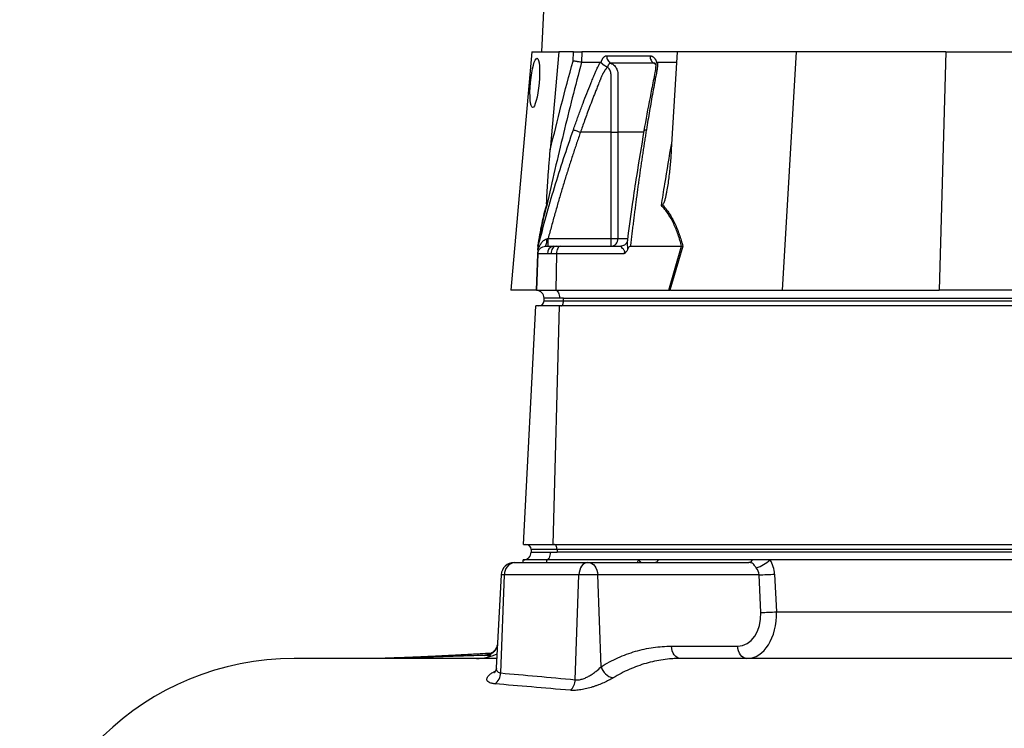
# Model space of a CAD drawing. Header units: millimetres. Extents: x 10 to 1900, y 11 to 2071.
# Tile 3 of 19: x 15 to 395, y 484 to 758. Entities that reach past the tile are written whole.
import ezdxf

# ---------------------------------------------------------------- set-up
doc = ezdxf.new("R2010")
doc.units = ezdxf.units.MM

msp = doc.modelspace()

# ---------------------------------------------------------------- linework, layer by layer
at = {"color": 7, "linetype": 'Continuous', "lineweight": 25}
for p, q in [((257.12, 1587.38), (216.62, 745.38)), ((212.89, 745.38), (204.84, 653.38)), ((212.89, 745.38), (223.35, 745.38)), ((223.35, 745.38), (220.04, 707.59)), ((228.95, 745.38), (223.35, 745.38)), ((228.83, 741.83), (228.95, 745.38)), ((232.27, 745.38), (232.14, 741.38)), ((268.95, 745.38), (232.27, 745.38)), ((268.95, 745.38), (266.72, 707.59)), ((314.89, 745.38), (268.95, 745.38)), ((314.89, 745.38), (309.47, 653.38)), ((372.63, 745.38), (314.89, 745.38)), ((372.63, 745.38), (370, 653.38)), ((372.63, 745.38), (429.03, 745.38)), ((239.62, 741.24), (239.66, 741.38)), ((261.08, 741.38), (261.12, 741.24)), ((261.42, 741.38), (268.71, 741.38)), ((243.48, 714.38), (231.68, 714.38)), ((243.48, 673.38), (243.48, 714.38)), ((246.16, 714.38), (246.16, 673.38)), ((219.22, 673.38), (243.48, 673.38)), ((243.48, 670.38), (243.48, 673.38)), ((243.48, 673.38), (246.16, 673.38)), ((215.33, 670.38), (215.49, 670.94)), ((215.42, 670.69), (215.34, 670.36)), ((218.23, 670.38), (221.2, 670.38)), ((221.2, 670.38), (222.25, 670.38)), ((222.25, 670.38), (223.93, 670.38)), ((223.93, 670.38), (247.25, 670.38)), ((250.94, 670.38), (270.67, 670.38)), ((265.75, 653.38), (270.68, 670.38)), ((271.16, 670.4), (266.22, 653.38)), ((215.23, 667.48), (214.74, 653.38)), ((218.98, 667.48), (215.23, 667.48)), ((220.32, 667.48), (218.98, 667.48)), ((222.43, 667.48), (220.32, 667.48)), ((222.43, 667.48), (222.18, 653.38)), ((248.47, 667.48), (222.43, 667.48)), ((214.63, 653.38), (204.84, 653.38)), ((214.74, 653.38), (222.18, 653.38)), ((222.18, 653.38), (265.75, 653.38)), ((266.46, 653.38), (309.47, 653.38)), ((309.47, 653.38), (370, 653.38)), ((422.8, 653.38), (370, 653.38)), ((223.63, 650.38), (217.63, 650.38)), ((217.63, 649.38), (217.63, 650.38)), ((225.13, 650.38), (223.63, 650.38)), ((225.13, 650.38), (467.13, 650.38)), ((225.13, 649.38), (225.13, 650.38)), ((209.65, 555.38), (214.47, 647.38)), ((223.55, 647.38), (214.47, 647.38)), ((217.63, 649.38), (225.13, 649.38)), ((221.14, 555.38), (223.55, 647.38)), ((465.55, 647.38), (223.55, 647.38)), ((225.13, 649.38), (467.13, 649.38)), ((209.65, 555.38), (221.14, 555.38)), ((221.14, 555.38), (463.14, 555.38)), ((222.63, 553.38), (212.63, 553.38)), ((212.63, 553.38), (212.63, 552.38)), ((212.63, 552.38), (220.13, 552.38)), ((220.13, 552.38), (222.63, 552.38)), ((464.63, 553.38), (222.63, 553.38)), ((222.63, 553.38), (222.63, 552.38)), ((464.63, 552.38), (222.63, 552.38)), ((206.07, 548.38), (206.13, 548.38)), ((206.13, 548.38), (234.44, 548.38)), ((209.63, 548.38), (209.63, 549.38)), ((218.63, 549.38), (209.63, 549.38)), ((254.14, 549.38), (218.63, 549.38)), ((234.44, 548.38), (234.79, 548.38)), ((234.79, 548.38), (296.6, 548.38)), ((261.78, 549.38), (254.14, 549.38)), ((298.1, 549.38), (261.78, 549.38)), ((304.81, 549.38), (298.1, 549.38)), ((465.63, 549.38), (304.81, 549.38)), ((201.08, 543.64), (199.19, 507.71)), ((200.93, 505.79), (202.41, 543.64)), ((231.11, 543.64), (202.41, 543.64)), ((229.7, 503.18), (231.11, 543.64)), ((238.32, 543.64), (231.11, 543.64)), ((239.63, 508.22), (238.32, 543.64)), ((300.56, 543.64), (238.32, 543.64)), ((301.24, 529.12), (300.56, 543.64)), ((306.59, 543.9), (307.27, 529.38)), ((307.27, 529.38), (441.03, 529.38)), ((266.79, 516.12), (292.34, 516.12))]:
    msp.add_line(p, q, dxfattribs=at)
at = {"color": 1, "linetype": 'Continuous', "lineweight": 25}
for p, q in [((246.16, 673.38), (249.73, 673.38)), ((214.69, 653.38), (215.17, 667.33)), ((218.63, 549.38), (218.63, 548.38)), ((202.41, 543.64), (201.08, 543.64))]:
    msp.add_line(p, q, dxfattribs=at)
at = {"color": 7, "linetype": 'Continuous', "lineweight": 25, "flags": 128}
for points in [[(222.25, 670.38), (221.88, 670.32), (221.53, 670.16), (221.2, 669.9), (220.91, 669.54), (220.67, 669.1), (220.48, 668.6), (220.36, 668.05), (220.32, 667.48)], [(223.93, 670.38), (223.64, 670.32), (223.37, 670.16), (223.11, 669.9), (222.89, 669.54), (222.7, 669.1), (222.56, 668.6), (222.47, 668.05), (222.43, 667.48)], [(222.18, 653.38), (222.47, 653.3), (222.74, 653.12), (222.99, 652.84), (223.21, 652.46), (223.39, 652.01), (223.52, 651.5), (223.6, 650.95), (223.63, 650.38)], [(224.13, 647.38), (224.33, 647.42), (224.51, 647.53), (224.69, 647.72), (224.84, 647.97), (224.96, 648.27), (225.06, 648.61), (225.11, 648.99), (225.13, 649.38)], [(222.63, 553.38), (222.61, 553.77), (222.56, 554.15), (222.46, 554.49), (222.34, 554.79), (222.19, 555.04), (222.01, 555.23), (221.83, 555.34), (221.63, 555.38)], [(218.63, 549.38), (218.92, 549.44), (219.21, 549.61), (219.46, 549.89), (219.69, 550.26), (219.88, 550.71), (220.02, 551.23), (220.1, 551.79), (220.13, 552.38)], [(234.44, 548.38), (233.81, 548.29), (233.2, 548.02), (232.64, 547.59), (232.14, 547.01), (231.73, 546.29), (231.41, 545.47), (231.2, 544.58), (231.11, 543.64)], [(234.79, 548.38), (235.46, 548.29), (236.1, 548.02), (236.69, 547.59), (237.22, 547.01), (237.66, 546.29), (238, 545.47), (238.22, 544.58), (238.32, 543.64)], [(270.32, 511.38), (269.65, 511.47), (269.01, 511.74), (268.41, 512.17), (267.88, 512.75), (267.44, 513.47), (267.11, 514.29), (266.88, 515.18), (266.79, 516.12)], [(295.87, 511.38), (295.2, 511.47), (294.56, 511.74), (293.96, 512.17), (293.43, 512.75), (292.99, 513.47), (292.66, 514.29), (292.44, 515.18), (292.34, 516.12)]]:
    msp.add_lwpolyline(points, dxfattribs=at)
at = {"color": 1, "linetype": 'Continuous', "lineweight": 25, "flags": 128}
msp.add_lwpolyline([(255.12, 548.38), (254.84, 548.7), (254.14, 549.38)], dxfattribs=at)
at = {"color": 7, "linetype": 'Continuous', "lineweight": 25}
for centre, radius, start, end in [((213.73, 672.58), 5, 333.9401, 7.8241), ((243.31, 673.23), 2.86, 273.3139, 2.9688), ((221.64, 667.75), 2.67, 99.4576, 185.6665), ((214.63, 650.38), 3, 88.9569, 90), ((214.63, 650.38), 3, 0, 88), ((215.63, 649.38), 2, 270, 0), ((210.63, 553.38), 2, 0, 90), ((209.63, 552.38), 3, 270, 0), ((206.07, 543.38), 5, 90, 177), ((206.83, 544), 4.43, 99.0054, 184.7038), ((260.1, 550.28), 1.91, 275.5408, 331.8393), ((296.42, 550.28), 1.91, 275.5408, 331.8393), ((295.89, 559), 13.12, 285.907, 312.8536), ((296.74, 701.4), 157.8, 271.3887, 273.5805), ((297.42, 686.87), 157.8, 271.3887, 273.5805), ((191.63, 529.38), 18, 270, 296.045), ((121.29, 405.38), 106, 90, 178.1167), ((195.44, 506.01), 5.5, 306.2912, 357.7095), ((245.55, 509.91), 6.15, 195.9306, 257.8764), ((223.76, 503.46), 5.94, 312.9915, 357.3017)]:
    msp.add_arc(centre, radius, start, end, dxfattribs=at)
msp.add_ellipse((214.06, 733.38), major_axis=(0.86, 9.5), ratio=0.172936, dxfattribs=at)
for centre, major_axis, ratio, start_param, end_param in [((265.13, 650.38), (13.24, 0.32), 0.225259, 1.464851, 1.483057), ((297.64, 543.38), (0, 10), 0.896575, 4.764749, 5.35589), ((295.14, 543.38), (5.43, 0), 0.920773, 0.05236, 0.643501), ((291.73, 529.12), (-1.31, 12.97), 0.728603, 3.068356, 4.639152), ((295.26, 529.38), (-1.1, 17.99), 0.66621, 3.100898, 4.671694)]:
    msp.add_ellipse(centre, major_axis=major_axis, ratio=ratio, start_param=start_param, end_param=end_param, dxfattribs=at)
at = {"color": 1, "linetype": 'Continuous', "lineweight": 25}
msp.add_ellipse((261.32, 543.38), major_axis=(0, 10), ratio=0.896575, start_param=0.927295, end_param=1.047198, dxfattribs=at)
at = {"color": 7, "linetype": 'Continuous', "lineweight": 25}
for points, knots in [([(228.95, 745.38), (229.29, 745.38), (229.64, 745.38), (230.32, 745.38), (230.65, 745.38), (231.1, 745.38), (231.24, 745.38), (231.51, 745.38), (231.63, 745.38), (231.97, 745.38), (232.15, 745.38), (232.27, 745.38)], [0, 0, 0, 0, 0.25, 0.25, 0.5, 0.5, 0.625, 0.625, 0.75, 0.75, 1, 1, 1, 1]), ([(232.14, 741.38), (229.68, 732.23), (227.34, 723.05), (222.87, 704.63), (220.74, 695.4), (218.7, 686.14)], [0, 0, 0, 0, 0.5, 0.5, 1, 1, 1, 1]), ([(232.14, 741.38), (232.01, 741.39), (231.83, 741.41), (231.38, 741.46), (231.11, 741.5), (230.66, 741.56), (230.51, 741.58), (230.18, 741.63), (230.02, 741.65), (229.68, 741.7), (229.51, 741.73), (229.17, 741.78), (228.99, 741.8), (228.83, 741.83)], [0, 0, 0, 0, 0.25, 0.25, 0.5, 0.5, 0.625, 0.625, 0.75, 0.75, 0.875, 0.875, 1, 1, 1, 1]), ([(228.93, 715.34), (229.17, 716.03), (229.66, 717.4), (230.4, 719.45), (231.15, 721.49), (231.9, 723.51), (232.9, 726.13), (234.14, 729.33), (235.4, 732.48), (236.42, 735), (237.04, 736.49), (237.49, 737.54), (237.75, 738.15), (237.98, 738.66), (238.21, 739.17), (238.47, 739.69), (238.77, 740.26), (239.08, 740.83), (239.3, 741.2), (239.41, 741.38)], [0, 0, 0, 0, 0.077777, 0.1552, 0.232272, 0.308995, 0.385372, 0.530526, 0.674474, 0.747423, 0.819615, 0.846383, 0.869761, 0.889755, 0.906383, 0.929523, 0.9528, 0.976272, 1, 1, 1, 1]), ([(239.4, 741.38), (239.42, 741.38), (239.45, 741.38), (239.5, 741.36), (239.54, 741.33), (239.58, 741.3), (239.61, 741.26), (239.62, 741.24)], [0, 0, 0, 0, 0.212576, 0.416535, 0.614103, 0.807726, 1, 1, 1, 1]), ([(239.62, 741.24), (239.64, 741.22), (239.68, 741.16), (239.75, 741.07), (239.83, 740.98), (239.91, 740.9), (239.99, 740.81), (240.08, 740.73), (240.17, 740.65), (240.27, 740.58), (240.41, 740.46), (240.62, 740.31), (240.89, 740.15), (241.14, 740), (241.38, 739.88), (241.58, 739.78), (241.75, 739.69), (241.9, 739.62), (242.01, 739.55), (242.06, 739.5), (242.09, 739.48)], [0, 0, 0, 0, 0.048652, 0.096489, 0.14339, 0.189242, 0.233941, 0.277392, 0.319512, 0.360225, 0.399465, 0.506174, 0.603082, 0.689684, 0.765815, 0.831582, 0.887296, 0.933441, 0.970686, 1, 1, 1, 1]), ([(239.66, 741.38), (239.69, 741.45), (239.73, 741.58), (239.8, 741.77), (239.87, 741.96), (239.94, 742.13), (240.02, 742.3), (240.1, 742.46), (240.19, 742.62), (240.27, 742.76), (240.36, 742.9), (240.45, 743.03), (240.55, 743.15), (240.65, 743.26), (240.78, 743.4), (240.95, 743.55), (241.15, 743.68), (241.36, 743.78), (241.57, 743.84), (241.71, 743.85), (241.78, 743.85)], [0, 0, 0, 0, 0.044249, 0.088103, 0.131644, 0.174955, 0.21812, 0.261226, 0.304357, 0.347601, 0.391041, 0.434763, 0.478847, 0.523375, 0.568424, 0.654803, 0.740537, 0.826241, 0.912528, 1, 1, 1, 1]), ([(241.78, 743.85), (241.77, 743.57), (241.8, 743.27), (241.94, 742.69), (242.05, 742.4), (242.35, 741.88), (242.53, 741.64), (242.95, 741.26), (243.18, 741.1), (243.41, 740.99)], [0, 0, 0, 0, 0.25, 0.25, 0.5, 0.5, 0.75, 0.75, 1, 1, 1, 1]), ([(243.41, 740.99), (243.38, 740.99), (243.32, 740.99), (243.24, 740.98), (243.16, 740.96), (243.07, 740.93), (242.99, 740.89), (242.91, 740.84), (242.84, 740.78), (242.72, 740.68), (242.58, 740.51), (242.42, 740.28), (242.3, 740.04), (242.21, 739.82), (242.15, 739.64), (242.12, 739.52), (242.11, 739.47)], [0, 0, 0, 0, 0.0533129, 0.1065952, 0.159871, 0.2131654, 0.2665038, 0.3199117, 0.373414, 0.4270348, 0.564482, 0.685233, 0.7892615, 0.8764638, 0.9467244, 1, 1, 1, 1]), ([(260.02, 740.99), (259.31, 740.99), (257.8, 740.99), (255.66, 740.99), (253.46, 740.99), (252, 740.99), (250.5, 740.99), (249.09, 740.99), (247.07, 740.99), (245.22, 740.99), (243.98, 740.99), (243.41, 740.99)], [0.7589111, 0.7589111, 0.7589111, 0.7589111, 0.7820302, 0.8131687, 0.8443073, 0.8754458, 0.8754458, 0.9065844, 0.9377229, 0.9688615, 0.9919807, 0.9919807, 0.9919807, 0.9919807]), ([(243.41, 740.99), (243.66, 740.88), (243.9, 740.74), (244.35, 740.42), (244.56, 740.24), (244.95, 739.85), (245.13, 739.63), (245.45, 739.17), (245.59, 738.92), (245.82, 738.41), (245.92, 738.13), (246.06, 737.58), (246.11, 737.3), (246.15, 736.87), (246.16, 736.72), (246.16, 736.43), (246.16, 736.29), (246.16, 735.85), (246.16, 733.24), (246.16, 730.63), (246.16, 723.67), (246.16, 719.02), (246.16, 714.38)], [0, 0, 0, 0, 0.03125, 0.03125, 0.0625, 0.0625, 0.09375, 0.09375, 0.125, 0.125, 0.15625, 0.15625, 0.1875, 0.1875, 0.203125, 0.203125, 0.21875, 0.21875, 0.25, 0.5, 0.5, 1, 1, 1, 1]), ([(261.42, 741.38), (261.42, 741.28), (261.42, 741.07), (261.42, 740.75), (261.41, 740.44), (261.39, 740.12), (261.37, 739.8), (261.34, 739.48), (261.3, 739.15), (261.26, 738.83), (261.2, 738.4), (261.1, 737.82), (260.93, 736.96), (260.73, 735.91), (260.5, 734.7), (260.12, 732.68), (259.6, 729.86), (258.95, 726.26), (258.33, 722.64), (257.71, 719.01), (257.31, 716.57), (257.11, 715.34)], [0, 0, 0, 0, 0.013423, 0.026738, 0.039956, 0.053088, 0.066144, 0.079134, 0.09207, 0.104963, 0.117824, 0.141662, 0.172831, 0.217057, 0.263491, 0.312127, 0.449156, 0.58733, 0.723761, 0.861313, 1, 1, 1, 1]), ([(258.51, 743.85), (258.5, 743.57), (258.53, 743.27), (258.66, 742.69), (258.76, 742.4), (259.04, 741.88), (259.21, 741.64), (259.59, 741.26), (259.81, 741.1), (260.02, 740.99)], [0, 0, 0, 0, 0.25, 0.25, 0.5, 0.5, 0.75, 0.75, 1, 1, 1, 1]), ([(258.51, 743.85), (258.56, 743.85), (258.65, 743.85), (258.78, 743.83), (258.91, 743.81), (259.04, 743.78), (259.17, 743.73), (259.3, 743.68), (259.42, 743.61), (259.55, 743.54), (259.67, 743.46), (259.83, 743.34), (260.02, 743.17), (260.23, 742.94), (260.43, 742.68), (260.61, 742.4), (260.78, 742.09), (260.94, 741.75), (261.03, 741.5), (261.08, 741.38)], [0, 0, 0, 0, 0.043919, 0.087472, 0.13073, 0.173768, 0.216664, 0.259492, 0.30233, 0.345255, 0.388344, 0.431671, 0.51489, 0.596546, 0.677156, 0.757259, 0.837405, 0.91814, 1, 1, 1, 1]), ([(260.44, 740.88), (260.43, 740.88), (260.41, 740.9), (260.56, 740.65), (260.66, 740.44), (260.7, 740.32), (260.7, 740.31)], [0, 0, 0, 0, 0.329075, 0.738522, 0.993128, 1, 1, 1, 1]), ([(260.74, 740.37), (260.74, 740.5), (260.74, 740.79), (260.99, 741.08), (261.12, 741.24)], [0, 0, 0, 0, 0.4474638, 1, 1, 1, 1]), ([(261.12, 741.24), (261.14, 741.26), (261.17, 741.29), (261.22, 741.32), (261.26, 741.35), (261.32, 741.37), (261.37, 741.38), (261.41, 741.38), (261.42, 741.38)], [0, 0, 0, 0, 0.160202, 0.321039, 0.484027, 0.650625, 0.822199, 1, 1, 1, 1]), ([(241.98, 739.35), (241.92, 739.28), (241.8, 739.14), (241.62, 738.93), (241.45, 738.71), (241.29, 738.49), (241.13, 738.27), (240.98, 738.05), (240.84, 737.83), (240.7, 737.61), (240.57, 737.4), (240.45, 737.19), (240.33, 736.98), (240.22, 736.77), (240.1, 736.53), (239.96, 736.24), (239.81, 735.9), (239.67, 735.57), (239.53, 735.24), (239.44, 734.96), (239.34, 734.72), (239.25, 734.48), (239.12, 734.17), (238.96, 733.79), (238.62, 732.95), (238.13, 731.71), (237.5, 730.11), (236.9, 728.57), (236.13, 726.58), (235.22, 724.19), (234.2, 721.46), (233.28, 718.92), (232.45, 716.58), (231.93, 715.09), (231.68, 714.38)], [0, 0, 0, 0, 0.0106625, 0.0211978, 0.0315941, 0.0418388, 0.0519189, 0.0618212, 0.0715325, 0.0810398, 0.0903303, 0.0993919, 0.108213, 0.1167826, 0.1250909, 0.1387186, 0.1522049, 0.1655575, 0.1787861, 0.1918997, 0.1981672, 0.2074772, 0.219813, 0.2351506, 0.2534596, 0.3194178, 0.3828642, 0.4438115, 0.5022754, 0.6182718, 0.7260111, 0.8254931, 0.9167817, 1, 1, 1, 1]), ([(243.48, 714.38), (243.48, 718.61), (243.48, 722.84), (243.47, 729.19), (243.47, 731.84), (243.47, 734.75), (243.47, 735.67), (243.47, 736.07), (243.47, 736.34), (243.47, 736.47), (243.47, 736.86), (243.44, 737.13), (243.32, 737.64), (243.24, 737.89), (243.02, 738.36), (242.89, 738.58), (242.64, 738.88), (242.55, 738.98), (242.36, 739.15), (242.25, 739.22), (242.14, 739.28)], [0, 0, 0, 0, 0.5, 0.5, 0.75, 0.8125, 0.84375, 0.859375, 0.859375, 0.875, 0.875, 0.90625, 0.90625, 0.9375, 0.9375, 0.96875, 0.96875, 0.984375, 0.984375, 1, 1, 1, 1]), ([(260.71, 740.64), (260.71, 740.12), (260.71, 739.14), (260.36, 736.95), (259.76, 734.2), (259.13, 730.97), (257.88, 724.58), (256.92, 719.2), (256.15, 714.89)], [0, 0, 0, 0, 0.070619, 0.136083, 0.264009, 0.386701, 0.509381, 1, 1, 1, 1]), ([(231.68, 714.38), (231.43, 713.67), (230.94, 712.24), (230.2, 710.09), (229.48, 707.93), (228.75, 705.75), (228.04, 703.54), (227.33, 701.33), (226.62, 699.09), (225.92, 696.84), (225.22, 694.57), (224.54, 692.28), (223.85, 689.98), (223.17, 687.66), (222.5, 685.32), (221.83, 682.97), (221.17, 680.59), (220.51, 678.21), (219.86, 675.8), (219.43, 674.19), (219.22, 673.38)], [0, 0, 0, 0, 0.052635, 0.105608, 0.158921, 0.212573, 0.266566, 0.320902, 0.37558, 0.430604, 0.485973, 0.541688, 0.597751, 0.654162, 0.710923, 0.768034, 0.825496, 0.883311, 0.941478, 1, 1, 1, 1]), ([(228.93, 715.34), (229, 715.32), (229.11, 715.27), (229.45, 715.16), (229.67, 715.08), (230.19, 714.9), (230.48, 714.8), (231.08, 714.59), (231.39, 714.48), (231.68, 714.38)], [0, 0, 0, 0, 0.25, 0.25, 0.5, 0.5, 0.75, 0.75, 1, 1, 1, 1]), ([(243.48, 714.38), (244.03, 714.38), (244.59, 714.38), (245.53, 714.38), (245.92, 714.38), (246.16, 714.38)], [0, 0, 0, 0, 0.5, 0.5, 1, 1, 1, 1]), ([(256.15, 714.89), (255.18, 709.08), (253.64, 699.96), (251.53, 685.83), (250.43, 677.51), (249.77, 672.57)], [0, 0, 0, 0, 0.416032, 0.653325, 1, 1, 1, 1]), ([(257.11, 715.34), (257.01, 714.67), (256.79, 713.33), (256.47, 711.3), (256.16, 709.27), (255.84, 707.22), (255.53, 705.16), (255.22, 703.08), (254.92, 700.99), (254.62, 698.89), (254.32, 696.78), (254.02, 694.65), (253.73, 692.51), (253.44, 690.35), (253.15, 688.19), (252.86, 686), (252.58, 683.81), (252.3, 681.61), (252.02, 679.39), (251.75, 677.15), (251.47, 674.91), (251.2, 672.65), (251.02, 671.14), (250.94, 670.38)], [0, 0, 0, 0, 0.045336, 0.090894, 0.136674, 0.182678, 0.228907, 0.275362, 0.322044, 0.368954, 0.416093, 0.463462, 0.511063, 0.558896, 0.606962, 0.655262, 0.703798, 0.752569, 0.801578, 0.850824, 0.900309, 0.950034, 1, 1, 1, 1]), ([(218.67, 686.38), (218.66, 686.43), (218.65, 686.51), (218.64, 686.68), (218.64, 686.78), (218.63, 687.07), (218.64, 687.28), (218.65, 687.91), (218.66, 688.34), (218.7, 689.21), (218.72, 689.65), (218.77, 690.54), (218.79, 690.98), (218.87, 692.32), (218.93, 693.21), (219.05, 695), (219.11, 695.89), (219.3, 698.58), (219.44, 700.38), (219.73, 703.98), (219.88, 705.78), (220.04, 707.59)], [0, 0, 0, 0, 0.015625, 0.015625, 0.03125, 0.03125, 0.0625, 0.0625, 0.125, 0.125, 0.1875, 0.1875, 0.25, 0.25, 0.375, 0.375, 0.5, 0.5, 0.75, 0.75, 1, 1, 1, 1]), ([(266.72, 707.59), (266.62, 705.78), (266.48, 703.98), (266.16, 700.38), (265.97, 698.58), (265.63, 695.88), (265.51, 694.98), (265.25, 693.19), (265.1, 692.3), (264.85, 690.97), (264.76, 690.52), (264.57, 689.64), (264.47, 689.2), (264.24, 688.33), (264.12, 687.89), (263.89, 687.27), (263.81, 687.06), (263.66, 686.77), (263.6, 686.68), (263.48, 686.51), (263.41, 686.43), (263.33, 686.38)], [0, 0, 0, 0, 0.25, 0.25, 0.5, 0.5, 0.625, 0.625, 0.75, 0.75, 0.8125, 0.8125, 0.875, 0.875, 0.9375, 0.9375, 0.96875, 0.96875, 0.984375, 0.984375, 1, 1, 1, 1]), ([(215.28, 670.4), (215.52, 671.94), (215.78, 673.45), (216.17, 675.64), (216.31, 676.36), (216.58, 677.78), (216.72, 678.48), (217.14, 680.52), (217.44, 681.81), (217.89, 683.62), (218.05, 684.21), (218.36, 685.33), (218.52, 685.87), (218.67, 686.38)], [0, 0, 0, 0, 0.25, 0.25, 0.375, 0.375, 0.5, 0.5, 0.75, 0.75, 0.875, 0.875, 1, 1, 1, 1]), ([(218.7, 686.14), (218.38, 685.14), (218.08, 684.04), (217.48, 681.68), (217.19, 680.42), (216.77, 678.41), (216.63, 677.72), (216.35, 676.31), (216.22, 675.59), (215.83, 673.41), (215.57, 671.91), (215.33, 670.38)], [0, 0, 0, 0, 0.25, 0.25, 0.5, 0.5, 0.625, 0.625, 0.75, 0.75, 1, 1, 1, 1]), ([(270.67, 670.38), (270.29, 671.91), (269.85, 673.41), (269.1, 675.59), (268.84, 676.31), (268.27, 677.72), (267.97, 678.41), (267.01, 680.42), (266.3, 681.68), (264.72, 684.04), (263.86, 685.14), (262.91, 686.14)], [0, 0, 0, 0, 0.25, 0.25, 0.375, 0.375, 0.5, 0.5, 0.75, 0.75, 1, 1, 1, 1]), ([(263.33, 686.38), (263.8, 685.87), (264.26, 685.33), (265.13, 684.21), (265.55, 683.62), (266.74, 681.81), (267.45, 680.52), (268.42, 678.48), (268.72, 677.78), (269.3, 676.36), (269.56, 675.64), (270.32, 673.45), (270.77, 671.94), (271.16, 670.4)], [0, 0, 0, 0, 0.125, 0.125, 0.25, 0.25, 0.5, 0.5, 0.625, 0.625, 0.75, 0.75, 1, 1, 1, 1]), ([(215.28, 668.97), (215.43, 669.44), (215.61, 669.88), (216.03, 670.73), (216.26, 671.14), (216.79, 671.9), (217.09, 672.26), (217.62, 672.72), (217.81, 672.86), (218.22, 673.1), (218.45, 673.2), (218.69, 673.26)], [0, 0, 0, 0, 0.25, 0.25, 0.5, 0.5, 0.75, 0.75, 0.875, 0.875, 1, 1, 1, 1]), ([(219.22, 670.38), (219.22, 670.38), (219.22, 670.46), (219.22, 670.76), (219.22, 670.98), (219.22, 671.54), (219.22, 671.87), (219.22, 672.59), (219.22, 672.99), (219.22, 673.38)], [0, 0, 0, 0, 0.25, 0.25, 0.5, 0.5, 0.75, 0.75, 1, 1, 1, 1]), ([(249.72, 672.49), (249.71, 672.37), (249.66, 672.07), (249.33, 671.42), (248.73, 670.81), (247.99, 670.46), (247.41, 670.36), (247.23, 670.38), (247.21, 670.39)], [0, 0, 0, 0, 0.137032, 0.338566, 0.56125, 0.79061, 0.980233, 1, 1, 1, 1]), ([(249.82, 672.89), (249.81, 672.89), (249.8, 672.86), (249.78, 672.76), (249.77, 672.64), (249.77, 672.57)], [0, 0, 0, 0, 0.012098, 0.366126, 1, 1, 1, 1]), ([(215.23, 667.48), (215.24, 667.83), (215.32, 668.2), (215.62, 668.92), (215.85, 669.26), (216.43, 669.82), (216.78, 670.04), (217.51, 670.32), (217.88, 670.38), (218.23, 670.38)], [0, 0, 0, 0, 0.25, 0.25, 0.5, 0.5, 0.75, 0.75, 1, 1, 1, 1]), ([(215.28, 668.97), (215.27, 668.81), (215.27, 668.65), (215.26, 668.36), (215.25, 668.22), (215.25, 667.96), (215.24, 667.85), (215.23, 667.65), (215.23, 667.57), (215.23, 667.48)], [0, 0, 0, 0, 0.25, 0.25, 0.5, 0.5, 0.75, 0.75, 1, 1, 1, 1]), ([(215.28, 668.97), (215.29, 669.28), (215.3, 669.57), (215.32, 669.97), (215.32, 670.1), (215.33, 670.25), (215.33, 670.29), (215.33, 670.36), (215.33, 670.38), (215.33, 670.38)], [0, 0, 0, 0, 0.5, 0.5, 0.75, 0.75, 0.875, 0.875, 1, 1, 1, 1]), ([(248.47, 667.48), (248.54, 667.58), (248.6, 667.69), (248.71, 667.92), (248.75, 668.04), (248.77, 668.29), (248.75, 668.4), (248.69, 668.61), (248.64, 668.7), (248.5, 668.95), (248.38, 669.09), (248.15, 669.35), (248.04, 669.47), (247.71, 669.79), (247.51, 669.98), (247.3, 670.2), (247.24, 670.26), (247.21, 670.33), (247.2, 670.35), (247.21, 670.37), (247.23, 670.38), (247.25, 670.38)], [0, 0, 0, 0, 0.0625, 0.0625, 0.125, 0.125, 0.1875, 0.1875, 0.25, 0.25, 0.375, 0.375, 0.5, 0.5, 0.75, 0.75, 0.875, 0.875, 0.9375, 0.9375, 1, 1, 1, 1]), ([(249.77, 668.97), (249.71, 668.81), (249.63, 668.65), (249.45, 668.36), (249.35, 668.22), (249.12, 667.96), (249, 667.85), (248.74, 667.65), (248.6, 667.57), (248.47, 667.48)], [0, 0, 0, 0, 0.25, 0.25, 0.5, 0.5, 0.75, 0.75, 1, 1, 1, 1]), ([(250.94, 670.38), (250.79, 670.38), (250.65, 670.31), (250.4, 670.11), (250.3, 669.98), (250.12, 669.71), (250.04, 669.57), (249.9, 669.27), (249.83, 669.12), (249.77, 668.97)], [0, 0, 0, 0, 0.25, 0.25, 0.5, 0.5, 0.75, 0.75, 1, 1, 1, 1]), ([(299.48, 546.38), (299.36, 546.53), (299.24, 546.68), (299.03, 546.96), (298.92, 547.1), (298.63, 547.48), (298.45, 547.69), (298.07, 548.03), (297.87, 548.16), (297.46, 548.3), (297.31, 548.33), (296.97, 548.37), (296.79, 548.38), (296.6, 548.38)], [0, 0, 0, 0, 0.125, 0.125, 0.25, 0.25, 0.5, 0.5, 0.75, 0.75, 0.875, 0.875, 1, 1, 1, 1]), ([(199.7, 517.41), (199.7, 517.41), (199.73, 516.98), (199.51, 516.19), (199.07, 515.15), (198.46, 514.34), (197.8, 513.74), (197.16, 513.33), (196.62, 513.09), (196.24, 512.97), (196.03, 512.92), (196.02, 512.92), (196.02, 512.92)], [0, 0, 0, 0, 0.001435, 0.165853, 0.31238, 0.445138, 0.563162, 0.666808, 0.75682, 0.837481, 0.917366, 1, 1, 1, 1]), ([(197.2, 513.38), (195.79, 513.3), (193.48, 513.16), (190.3, 512.98), (187.65, 512.84), (185.17, 512.7), (183.06, 512.59), (181.18, 512.5), (179.23, 512.4), (176.9, 512.28), (174.21, 512.16), (171.41, 512.03), (168.8, 511.92), (166.48, 511.82), (164.19, 511.73), (161.79, 511.64), (159.08, 511.54), (156.47, 511.45), (154.85, 511.4), (154.12, 511.38)], [0, 0, 0, 0, 0.081973, 0.134292, 0.190862, 0.24396, 0.288328, 0.325024, 0.366391, 0.416113, 0.480427, 0.549292, 0.613169, 0.67194, 0.725642, 0.797547, 0.868177, 0.940705, 1, 1, 1, 1]), ([(239.63, 508.22), (241.76, 509.53), (243.93, 510.68), (247.26, 512.17), (248.38, 512.62), (250.62, 513.44), (251.75, 513.81), (255.16, 514.8), (257.45, 515.29), (262.08, 515.95), (264.42, 516.12), (266.79, 516.12)], [0, 0, 0, 0, 0.25, 0.25, 0.375, 0.375, 0.5, 0.5, 0.75, 0.75, 1, 1, 1, 1]), ([(199.38, 511.38), (197.42, 511.38), (191.25, 511.38), (181.74, 511.38), (170.85, 511.38), (160.91, 511.38), (151.91, 511.38), (144.18, 511.38), (137.66, 511.38), (132.34, 511.38), (127.98, 511.38), (124.66, 511.38), (122.3, 511.38), (121.63, 511.38), (121.29, 511.38)], [0, 0, 0, 0, 0.042681, 0.133738, 0.22478, 0.315858, 0.407027, 0.498334, 0.582226, 0.666338, 0.75013, 0.833566, 0.916799, 1, 1, 1, 1]), ([(194.72, 512.56), (191.05, 512.44), (183.71, 512.2), (173.62, 511.89), (164.38, 511.62), (158.27, 511.45), (155.53, 511.39), (155.28, 511.38)], [0, 0, 0, 0, 0.244256, 0.487834, 0.73141, 0.975617, 1, 1, 1, 1]), ([(194.77, 512.56), (194.76, 512.56), (194.75, 512.56), (194.74, 512.56), (194.73, 512.56), (194.72, 512.56), (194.72, 512.56)], [0, 0, 0, 0, 0.00003236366, 0.00003236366, 0.00003236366, 0.0000584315, 0.0000584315, 0.0000584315, 0.0000584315]), ([(270.32, 511.38), (270.18, 511.38), (270.03, 511.38), (269.75, 511.38), (269.32, 511.37), (268.34, 511.35), (267.49, 511.3), (265.81, 511.18), (264.69, 511.07), (261.35, 510.6), (259.15, 510.13), (255.88, 509.19), (254.8, 508.84), (252.64, 508.06), (251.57, 507.63), (248.38, 506.23), (246.29, 505.14), (244.26, 503.9)], [0, 0, 0, 0, 0.015625, 0.015625, 0.03125, 0.0625, 0.125, 0.125, 0.25, 0.25, 0.5, 0.5, 0.625, 0.625, 0.75, 0.75, 1, 1, 1, 1]), ([(432.03, 511.38), (412.88, 511.38), (373.18, 511.38), (333.84, 511.38), (298.92, 511.38), (283.53, 511.38), (270.32, 511.38)], [0.5005028, 0.5005028, 0.5005028, 0.5005028, 0.560176, 0.6263369, 0.6320677, 0.6816155, 0.6816155, 0.6816155, 0.6816155]), ([(198.69, 501.58), (198.17, 501.62), (197.72, 501.7), (197.13, 501.86), (196.94, 501.92), (196.61, 502.06), (196.46, 502.14), (196.06, 502.39), (195.87, 502.58), (195.68, 502.89), (195.63, 503), (195.58, 503.23), (195.57, 503.35), (195.59, 503.71), (195.67, 503.96), (195.98, 504.48), (196.2, 504.74), (196.63, 505.14), (196.79, 505.27), (197.14, 505.54), (197.33, 505.67), (197.96, 506.06), (198.43, 506.31), (198.96, 506.56)], [0, 0, 0, 0, 0.125, 0.125, 0.1875, 0.1875, 0.25, 0.25, 0.375, 0.375, 0.4375, 0.4375, 0.5, 0.5, 0.625, 0.625, 0.75, 0.75, 0.8125, 0.8125, 0.875, 0.875, 1, 1, 1, 1]), ([(199.16, 507.71), (199.16, 507.54), (199.15, 507.08), (198.93, 506.49), (198.69, 506.06), (198.56, 505.92), (198.58, 505.94), (198.59, 505.95)], [0, 0, 0, 0, 0.155173, 0.433392, 0.695184, 0.944144, 1, 1, 1, 1]), ([(229.7, 503.18), (230.08, 503.12), (230.51, 503.11), (231.18, 503.18), (231.41, 503.22), (231.88, 503.32), (232.12, 503.38), (232.84, 503.59), (233.32, 503.77), (234.26, 504.2), (234.72, 504.44), (235.62, 504.96), (236.05, 505.23), (236.87, 505.8), (237.27, 506.09), (238.4, 507), (239.06, 507.61), (239.63, 508.22)], [0, 0, 0, 0, 0.125, 0.125, 0.1875, 0.1875, 0.25, 0.25, 0.375, 0.375, 0.5, 0.5, 0.625, 0.625, 0.75, 0.75, 1, 1, 1, 1]), ([(244.26, 503.9), (243.74, 503.58), (243.19, 503.27), (242.3, 502.81), (241.99, 502.65), (241.35, 502.34), (241.02, 502.19), (240.01, 501.73), (239.32, 501.44), (238.24, 501.03), (237.88, 500.9), (237.14, 500.64), (236.76, 500.51), (235.62, 500.15), (234.86, 499.94), (233.73, 499.67), (233.36, 499.58), (232.61, 499.43), (232.23, 499.36), (231.12, 499.19), (230.41, 499.12), (229.06, 499.05), (228.41, 499.06), (227.81, 499.11)], [0, 0, 0, 0, 0.125, 0.125, 0.1875, 0.1875, 0.25, 0.25, 0.375, 0.375, 0.4375, 0.4375, 0.5, 0.5, 0.625, 0.625, 0.6875, 0.6875, 0.75, 0.75, 0.875, 0.875, 1, 1, 1, 1])]:
    msp.add_open_spline(points, degree=3, knots=knots, dxfattribs=at)
for points in [[(220.04, 707.59), (222.79, 719.05), (225.71, 730.47), (228.83, 741.83)], [(232.14, 741.38), (233.25, 741.38), (235.57, 741.38), (238.09, 741.38), (239.4, 741.38)], [(241.78, 743.85), (246.73, 743.85), (252.32, 743.85), (258.51, 743.85)], [(218.67, 686.38), (218.7, 686.3), (218.7, 686.22), (218.7, 686.14)], [(263.33, 686.38), (263.2, 686.3), (263.06, 686.22), (262.91, 686.14)], [(218.69, 673.26), (218.86, 673.3), (219.04, 673.34), (219.22, 673.38)], [(270.68, 670.38), (270.68, 670.38), (270.67, 670.38), (270.67, 670.38)], [(270.68, 670.38), (270.85, 670.39), (271.01, 670.39), (271.16, 670.4)], [(265.75, 653.38), (265.92, 653.38), (266.08, 653.38), (266.22, 653.38)], [(200.93, 505.79), (209.99, 504.98), (219.58, 504.11), (229.7, 503.18)], [(227.81, 499.11), (217.57, 499.99), (207.87, 500.81), (198.69, 501.58)]]:
    msp.add_open_spline(points, degree=3, dxfattribs=at)
at = {"color": 1, "linetype": 'Continuous', "lineweight": 25}
for points, knots in [([(260.51, 740.82), (260.45, 740.87), (260.3, 740.99), (260.13, 740.99), (260.02, 740.99)], [0, 0, 0, 0, 0.353912, 1, 1, 1, 1]), ([(260.61, 740.54), (260.56, 740.59), (260.39, 740.79), (260.18, 740.91), (260.02, 740.99)], [0, 0, 0, 0, 0.259429, 1, 1, 1, 1]), ([(215.49, 670.94), (217.46, 678.32), (221.46, 693.26), (226.41, 707.92), (228.93, 715.34)], [0, 0, 0, 0, 0.493573, 1, 1, 1, 1]), ([(256.07, 714.38), (255.3, 714.38), (251.67, 714.38), (248.59, 714.38), (246.16, 714.38)], [0, 0, 0, 0, 0.2108, 1, 1, 1, 1]), ([(256.19, 714.89), (256.19, 714.92), (256.17, 715.06), (256.47, 715.23), (256.9, 715.3), (257.11, 715.34)], [0, 0, 0, 0, 0.149795, 0.586866, 1, 1, 1, 1]), ([(262.91, 686.14), (263.34, 688.89), (264.62, 696.92), (265.98, 704.92), (266.88, 710.17)], [0, 0, 0, 0, 0.34319, 1, 1, 1, 1]), ([(249.77, 672.57), (249.74, 672.36), (249.65, 671.69), (249.76, 670.51), (249.79, 669.47), (249.77, 669.05), (249.77, 668.97)], [0, 0, 0, 0, 0.216223, 0.703231, 0.941724, 1, 1, 1, 1]), ([(194.72, 512.56), (194.72, 512.56), (194.59, 512.62), (194.56, 512.75), (194.98, 512.87), (195.87, 512.93), (196.04, 512.95)], [0, 0, 0, 0, 0.000008, 0.353557, 0.880189, 1, 1, 1, 1]), ([(194.77, 512.56), (195.32, 512.61), (196.44, 512.71), (197.92, 513.55), (199.09, 514.8), (199.46, 515.86), (199.65, 516.39)], [0, 0, 0, 0, 0.250811, 0.501622, 0.752433, 1, 1, 1, 1]), ([(197.05, 512.28), (196.58, 512.31), (195.41, 512.4), (195.01, 512.5), (194.77, 512.56)], [0, 0, 0, 0, 0.406255, 1, 1, 1, 1]), ([(199.27, 507.7), (199.24, 507.54), (199.14, 506.99), (199.6, 506.21), (200.49, 505.93), (200.93, 505.79)], [0, 0, 0, 0, 0.164206, 0.589328, 1, 1, 1, 1])]:
    msp.add_open_spline(points, degree=3, knots=knots, dxfattribs=at)

doc.saveas('drawing.dxf')
